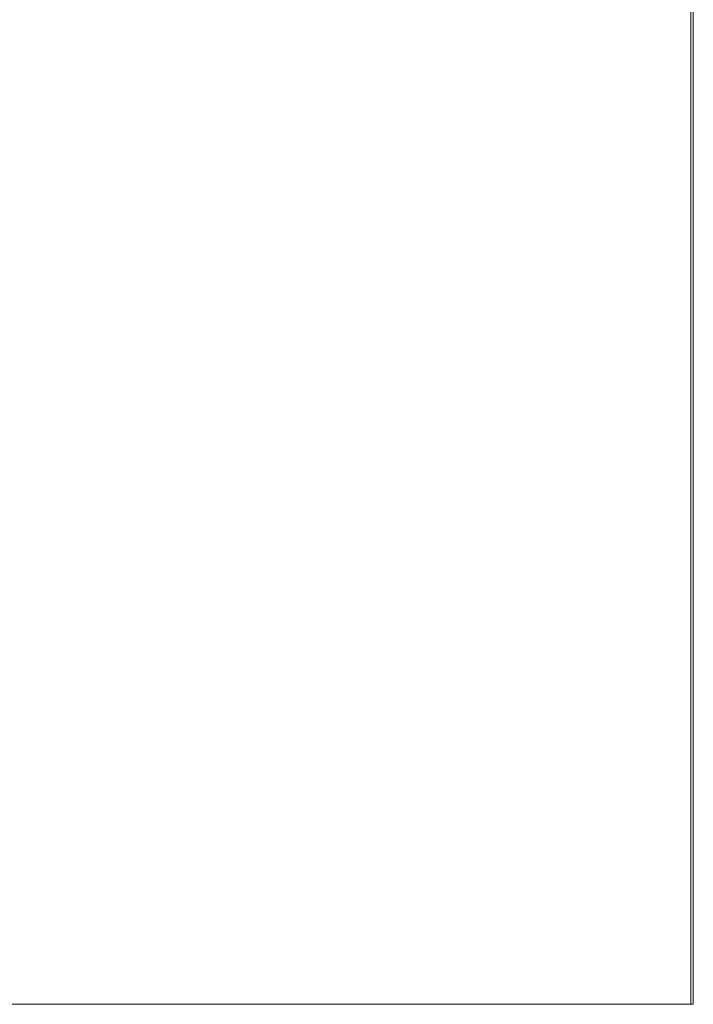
# Model space of a CAD drawing. Header units: inches. Extents: x -462 to -288, y -230 to 11.
# Tile 36 of 58: x -354 to -349, y -20 to -13. Entities that reach past the tile are written whole.
import ezdxf

# ---------------------------------------------------------------- set-up
doc = ezdxf.new("R2010")
doc.units = ezdxf.units.IN
doc.header["$LTSCALE"] = 32
doc.header["$MEASUREMENT"] = 0
doc.linetypes.add('Dash Style-1', pattern=[0.083328, 0.041656, -0.041672])
for name, color, linetype, lineweight in [('DashLine', 7, 'Dash Style-1', 13), ('Drawing', 7, 'Continuous', 18), ('None', 7, 'Continuous', 18), ('SolidLine', 7, 'Continuous', 15)]:
    doc.layers.add(name, color=color, linetype=linetype, lineweight=lineweight)

# ---------------------------------------------------------------- blocks, each defined once
blk = doc.blocks.new('Group-30')
at = {"layer": 'SolidLine', "flags": 128}
blk.add_lwpolyline([(57.7362, -30), (57.7362, -2.5591), (57.7559, -2.5591), (57.7559, -30)], close=True, dxfattribs=at)
blk = doc.blocks.new('Group-38')
at = {"layer": 'DashLine', "flags": 128}
blk.add_lwpolyline([(0, -2.5591), (57.7559, -2.5591), (57.7559, -30), (0, -30)], close=True, dxfattribs=at)
at = {"layer": 'SolidLine', "flags": 128}
blk.add_lwpolyline([(0, -2.5591), (57.7559, -2.5591), (57.7559, -30), (0, -30)], close=True, dxfattribs=at)
at = {"layer": 'None'}
blk.add_blockref('Group-30', (0, 0), dxfattribs=at)
blk = doc.blocks.new('Group-67')
at = {"layer": 'None'}
blk.add_blockref('Group-38', (0, 0), dxfattribs=at)
blk = doc.blocks.new('SL Credenza Desk Top (2D)')
at = {"layer": 'None'}
blk.add_blockref('Group-67', (0, 0), dxfattribs=at)
at = {"layer": 'Drawing', "color": 0, "flags": 1}
for tag in ['Tag', 'Catalog', 'Option1', 'Option2', 'Option3', 'Option4', 'Option5', 'Option6', 'Option7', 'Option8', 'Option9', 'Option10', 'Option11', 'Option12', 'Custom', 'FinishGroup', 'Discount', 'Item2', 'Item3', 'Item6', 'Item8', 'Item9', 'Item10', 'Item12', 'Item13', 'Item16', 'Item18', 'Item19', 'Item20', 'Item21', 'Item22', 'Item23', 'Item24', 'Item25', 'Item1', 'Item4', 'Item5', 'Item7', 'Item11', 'Item14', 'Item15', 'Item17']:
    blk.add_attdef(tag, (-47.3596, -5.6644), '', height=0.00709, dxfattribs=at)

msp = doc.modelspace()

# ---------------------------------------------------------------- block references
at = {"layer": 'Drawing'}
msp.add_blockref('SL Credenza Desk Top (2D)', (-406.8189, 9.8425), dxfattribs=at)

doc.saveas('drawing.dxf')
